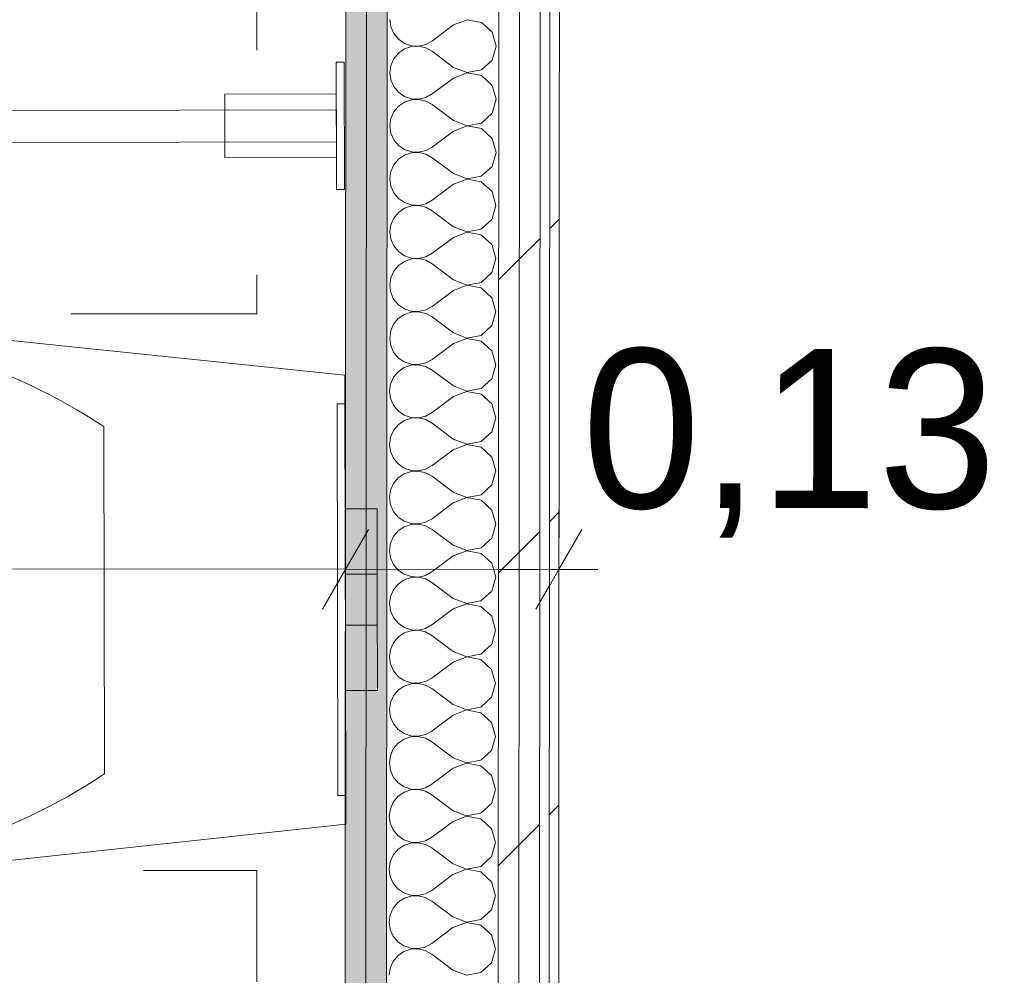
# Model space of a CAD drawing. Header units: millimetres. Extents: x -30280 to 19093, y -17460 to 4378.
# Tile 184 of 188: x -1892 to -1274, y -15265 to -14665. Entities that reach past the tile are written whole.
import ezdxf

# ---------------------------------------------------------------- set-up
doc = ezdxf.new("R2010")
doc.units = ezdxf.units.MM
doc.header["$MEASUREMENT"] = 0
doc.linetypes.add('Rayas_2', pattern=[282.222222, 141.111111, -141.111111])
doc.linetypes.add('Wipeout_Contour', pattern=[1000, 0, -1000])
for name, color, linetype in [('Nuevo_01 Sanitaris', 7, 'Continuous'), ('Nuevo_06_COT_Generals', 7, 'Continuous'), ('Nuevo_08_E_Envans secs', 7, 'Continuous')]:
    doc.layers.add(name, color=color, linetype=linetype)
for name, color, linetype, lineweight in [('Nuevo_01 Sanitaris_Pluma_Nº__1', 7, 'Continuous', 5), ('Nuevo_01_2D Trames_Pluma_Nº__1', 7, 'Continuous', 5), ('Nuevo_06_COT_Generals_Pluma_Nº__1', 7, 'Continuous', 5), ('Nuevo_08_E_Envans secs_Pluma_Nº__1', 7, 'Continuous', 5)]:
    doc.layers.add(name, color=color, linetype=linetype, lineweight=lineweight)
for name, color, linetype, lineweight, true_color in [('Nuevo_08_E_Envans secs_Pluma_Nº__102', 7, 'Continuous', 5, 0xcccccc), ('Nuevo_08_E_Envans secs_Pluma_Nº__171', 171, 'Continuous', 13, 0xaaaaff), ('Nuevo_08_E_Envans secs_Pluma_Nº__177', 7, 'Continuous', 15, 0xf7e046), ('Nuevo_08_E_Envans secs_Pluma_Nº__79', 7, 'Continuous', 5, 0xaaffd5)]:
    doc.layers.add(name, color=color, linetype=linetype, lineweight=lineweight, true_color=true_color)
doc.styles.add('Estilo_Generado_1', font='txt')
doc.dimstyles.new('Estilo_Generado__2', dxfattribs={"dimtxt": 100, "dimasz": 38, "dimexe": 0.18, "dimexo": 300, "dimgap": 0, "dimtad": 1, "dimlfac": 0.001, "dimzin": 0, "dimdsep": 46, "dimtxsty": 'Estilo_Generado_1', "dimblk": 'ARROWHEAD_2', "dimblk1": 'ARROWHEAD_2', "dimblk2": 'ARROWHEAD_2', "dimcen": 0.09, "dimclrd": 7, "dimclre": 7, "dimclrt": 7, "dimadec": 0, "dimazin": 0, "dimtfac": 1, "dimtdec": 4, "dimtmove": 0, "dimatfit": 3, "dimfxl": 0, "dimtolj": 1, "dimtzin": 0, "dimarcsym": 0})
pattern_1 = [(45, (0, 0), (-183.8478, 183.8478), [195, -65]), (45, (7e-14, 183.85), (-183.8478, 183.8478), [195, -65])]

# ---------------------------------------------------------------- blocks, each defined once
blk = doc.blocks.new('*X93')
at = {"layer": 'Nuevo_08_E_Envans secs_Pluma_Nº__102', "color": 254, "linetype": 'Continuous', "lineweight": 5, "true_color": 0xcccccc}
for p, q in [((-1659.96, -14665.44), (-1659.33, -14670)), ((-1611.46, -14665.55), (-1619.96, -14668.81)), ((-1602.51, -14667.25), (-1611.46, -14665.55)), ((-1595.79, -14673.4), (-1602.51, -14667.25)), ((-1659.33, -14670), (-1657.48, -14674.21)), ((-1657.48, -14674.21), (-1654.55, -14677.75)), ((-1619.96, -14668.81), (-1633.3, -14678.8)), ((-1593.31, -14682.16), (-1595.79, -14673.4)), ((-1654.55, -14677.75), (-1650.76, -14680.36)), ((-1650.76, -14680.36), (-1646.4, -14681.83)), ((-1637.33, -14681.02), (-1633.3, -14678.8)), ((-1654.55, -14686.48), (-1657.49, -14690.02)), ((-1650.76, -14683.88), (-1654.55, -14686.48)), ((-1646.4, -14682.41), (-1650.76, -14683.88)), ((-1646.4, -14681.83), (-1641.81, -14682.06)), ((-1641.81, -14682.19), (-1646.4, -14682.41)), ((-1641.81, -14682.06), (-1637.33, -14681.02)), ((-1637.33, -14683.24), (-1641.81, -14682.19)), ((-1633.31, -14685.46), (-1637.33, -14683.24)), ((-1619.98, -14695.47), (-1633.31, -14685.46)), ((-1595.8, -14690.92), (-1593.31, -14682.16)), ((-1657.49, -14690.02), (-1659.35, -14694.22)), ((-1602.53, -14697.06), (-1595.8, -14690.92)), ((-1659.35, -14694.22), (-1659.98, -14698.78)), ((-1659.98, -14698.78), (-1659.35, -14703.33)), ((-1611.48, -14698.88), (-1619.99, -14702.14)), ((-1619.98, -14695.47), (-1611.48, -14698.75)), ((-1611.48, -14698.75), (-1602.53, -14697.06)), ((-1602.53, -14700.58), (-1611.48, -14698.88)), ((-1659.35, -14703.33), (-1657.5, -14707.54)), ((-1619.99, -14702.14), (-1633.33, -14712.13)), ((-1595.81, -14706.73), (-1602.53, -14700.58)), ((-1657.5, -14707.54), (-1654.57, -14711.08)), ((-1654.57, -14711.08), (-1650.78, -14713.69)), ((-1593.33, -14715.49), (-1595.81, -14706.73)), ((-1650.78, -14717.21), (-1654.58, -14719.81)), ((-1650.78, -14713.69), (-1646.43, -14715.16)), ((-1646.43, -14715.74), (-1650.78, -14717.21)), ((-1646.43, -14715.16), (-1641.83, -14715.39)), ((-1641.83, -14715.52), (-1646.43, -14715.74)), ((-1641.83, -14715.39), (-1637.35, -14714.35)), ((-1637.36, -14716.57), (-1641.83, -14715.52)), ((-1633.33, -14718.8), (-1637.36, -14716.57)), ((-1637.35, -14714.35), (-1633.33, -14712.13)), ((-1595.83, -14724.25), (-1593.33, -14715.49)), ((-1657.51, -14723.35), (-1659.37, -14727.56)), ((-1654.58, -14719.81), (-1657.51, -14723.35)), ((-1620.01, -14728.81), (-1633.33, -14718.8)), ((-1659.37, -14727.56), (-1660.01, -14732.11)), ((-1620.01, -14728.81), (-1611.51, -14732.08)), ((-1602.55, -14730.39), (-1595.83, -14724.25)), ((-1660.01, -14732.11), (-1659.38, -14736.67)), ((-1620.01, -14735.47), (-1633.35, -14745.46)), ((-1611.51, -14732.21), (-1620.01, -14735.47)), ((-1611.51, -14732.08), (-1602.55, -14730.39)), ((-1602.56, -14733.91), (-1611.51, -14732.21)), ((-1595.84, -14740.06), (-1602.56, -14733.91)), ((-1659.38, -14736.67), (-1657.53, -14740.87)), ((-1657.53, -14740.87), (-1654.59, -14744.42)), ((-1593.35, -14748.83), (-1595.84, -14740.06)), ((-1654.59, -14744.42), (-1650.81, -14747.02)), ((-1650.81, -14747.02), (-1646.45, -14748.5)), ((-1646.45, -14748.5), (-1641.86, -14748.72)), ((-1641.86, -14748.72), (-1637.38, -14747.69)), ((-1637.38, -14747.69), (-1633.35, -14745.46)), ((-1654.6, -14753.14), (-1657.54, -14756.68)), ((-1650.81, -14750.54), (-1654.6, -14753.14)), ((-1646.45, -14749.08), (-1650.81, -14750.54)), ((-1641.86, -14748.86), (-1646.45, -14749.08)), ((-1637.38, -14749.9), (-1641.86, -14748.86)), ((-1633.36, -14752.13), (-1637.38, -14749.9)), ((-1620.03, -14762.14), (-1633.36, -14752.13)), ((-1595.85, -14757.59), (-1593.35, -14748.83)), ((-1659.4, -14760.89), (-1660.03, -14765.44)), ((-1657.54, -14756.68), (-1659.4, -14760.89)), ((-1602.58, -14763.73), (-1595.85, -14757.59)), ((-1660.03, -14765.44), (-1659.4, -14770)), ((-1611.53, -14765.55), (-1620.04, -14768.81)), ((-1620.03, -14762.14), (-1611.53, -14765.41)), ((-1611.53, -14765.41), (-1602.58, -14763.73)), ((-1602.58, -14767.25), (-1611.53, -14765.55)), ((-1595.86, -14773.4), (-1602.58, -14767.25)), ((-1659.4, -14770), (-1657.55, -14774.21)), ((-1620.04, -14768.81), (-1633.38, -14778.8)), ((-1593.38, -14782.16), (-1595.86, -14773.4)), ((-1657.55, -14774.21), (-1654.62, -14777.75)), ((-1654.62, -14777.75), (-1650.83, -14780.36)), ((-1637.4, -14781.02), (-1633.38, -14778.8)), ((-1650.83, -14783.88), (-1654.63, -14786.48)), ((-1650.83, -14780.36), (-1646.48, -14781.83)), ((-1646.48, -14782.41), (-1650.83, -14783.88)), ((-1646.48, -14781.83), (-1641.88, -14782.06)), ((-1641.88, -14782.19), (-1646.48, -14782.41)), ((-1641.88, -14782.06), (-1637.4, -14781.02)), ((-1637.4, -14783.24), (-1641.88, -14782.19)), ((-1633.38, -14785.46), (-1637.4, -14783.24)), ((-1620.06, -14795.47), (-1633.38, -14785.46)), ((-1595.88, -14790.92), (-1593.38, -14782.16)), ((-1657.56, -14790.02), (-1659.42, -14794.22)), ((-1654.63, -14786.48), (-1657.56, -14790.02)), ((-1602.6, -14797.06), (-1595.88, -14790.92)), ((-1659.42, -14794.22), (-1660.06, -14798.78)), ((-1620.06, -14795.47), (-1611.56, -14798.75)), ((-1611.56, -14798.75), (-1602.6, -14797.06)), ((-1660.06, -14798.78), (-1659.43, -14803.33)), ((-1659.43, -14803.33), (-1657.58, -14807.54)), ((-1620.06, -14802.14), (-1633.4, -14812.13)), ((-1611.56, -14798.88), (-1620.06, -14802.14)), ((-1602.61, -14800.58), (-1611.56, -14798.88)), ((-1595.89, -14806.73), (-1602.61, -14800.58)), ((-1657.58, -14807.54), (-1654.64, -14811.08)), ((-1593.4, -14815.49), (-1595.89, -14806.73)), ((-1654.64, -14811.08), (-1650.86, -14813.69)), ((-1650.86, -14813.69), (-1646.5, -14815.16)), ((-1646.5, -14815.74), (-1650.86, -14817.21)), ((-1646.5, -14815.16), (-1641.91, -14815.39)), ((-1641.91, -14815.52), (-1646.5, -14815.74)), ((-1641.91, -14815.39), (-1637.43, -14814.35)), ((-1637.43, -14816.57), (-1641.91, -14815.52)), ((-1637.43, -14814.35), (-1633.4, -14812.13)), ((-1633.41, -14818.8), (-1637.43, -14816.57)), ((-1595.9, -14824.25), (-1593.4, -14815.49)), ((-1654.65, -14819.81), (-1657.59, -14823.35)), ((-1650.86, -14817.21), (-1654.65, -14819.81)), ((-1620.08, -14828.81), (-1633.41, -14818.8)), ((-1659.45, -14827.56), (-1660.08, -14832.11)), ((-1657.59, -14823.35), (-1659.45, -14827.56)), ((-1620.08, -14828.81), (-1611.58, -14832.08)), ((-1602.63, -14830.39), (-1595.9, -14824.25)), ((-1660.08, -14832.11), (-1659.45, -14836.67)), ((-1611.58, -14832.21), (-1620.09, -14835.47)), ((-1611.58, -14832.08), (-1602.63, -14830.39)), ((-1602.63, -14833.91), (-1611.58, -14832.21)), ((-1595.91, -14840.06), (-1602.63, -14833.91)), ((-1659.45, -14836.67), (-1657.6, -14840.87)), ((-1657.6, -14840.87), (-1654.67, -14844.42)), ((-1620.09, -14835.47), (-1633.43, -14845.46)), ((-1593.43, -14848.83), (-1595.91, -14840.06)), ((-1654.67, -14844.42), (-1650.88, -14847.02)), ((-1650.88, -14847.02), (-1646.52, -14848.5)), ((-1641.93, -14848.72), (-1637.45, -14847.69)), ((-1637.45, -14847.69), (-1633.43, -14845.46)), ((-1654.68, -14853.14), (-1657.61, -14856.68)), ((-1650.88, -14850.54), (-1654.68, -14853.14)), ((-1646.53, -14849.08), (-1650.88, -14850.54)), ((-1641.93, -14848.86), (-1646.53, -14849.08)), ((-1646.52, -14848.5), (-1641.93, -14848.72)), ((-1637.45, -14849.9), (-1641.93, -14848.86)), ((-1633.43, -14852.13), (-1637.45, -14849.9)), ((-1620.11, -14862.14), (-1633.43, -14852.13)), ((-1595.92, -14857.59), (-1593.43, -14848.83)), ((-1657.61, -14856.68), (-1659.47, -14860.89)), ((-1602.65, -14863.73), (-1595.92, -14857.59)), ((-1659.47, -14860.89), (-1660.11, -14865.44)), ((-1660.11, -14865.44), (-1659.48, -14870)), ((-1620.11, -14862.14), (-1611.6, -14865.41)), ((-1611.6, -14865.55), (-1620.11, -14868.81)), ((-1611.6, -14865.41), (-1602.65, -14863.73)), ((-1602.66, -14867.25), (-1611.6, -14865.55)), ((-1659.48, -14870), (-1657.62, -14874.21)), ((-1620.11, -14868.81), (-1633.45, -14878.8)), ((-1595.94, -14873.4), (-1602.66, -14867.25)), ((-1657.62, -14874.21), (-1654.69, -14877.75)), ((-1654.69, -14877.75), (-1650.91, -14880.36)), ((-1593.45, -14882.16), (-1595.94, -14873.4)), ((-1650.91, -14883.88), (-1654.7, -14886.48)), ((-1650.91, -14880.36), (-1646.55, -14881.83)), ((-1646.55, -14882.41), (-1650.91, -14883.88)), ((-1646.55, -14881.83), (-1641.96, -14882.06)), ((-1641.96, -14882.19), (-1646.55, -14882.41)), ((-1641.96, -14882.06), (-1637.48, -14881.02)), ((-1637.48, -14883.24), (-1641.96, -14882.19)), ((-1637.48, -14881.02), (-1633.45, -14878.8)), ((-1633.46, -14885.46), (-1637.48, -14883.24)), ((-1595.95, -14890.92), (-1593.45, -14882.16)), ((-1657.64, -14890.02), (-1659.49, -14894.22)), ((-1654.7, -14886.48), (-1657.64, -14890.02)), ((-1620.13, -14895.47), (-1633.46, -14885.46)), ((-1602.68, -14897.06), (-1595.95, -14890.92)), ((-1659.49, -14894.22), (-1660.13, -14898.78)), ((-1620.13, -14895.47), (-1611.63, -14898.75)), ((-1611.63, -14898.75), (-1602.68, -14897.06)), ((-1660.13, -14898.78), (-1659.5, -14903.33)), ((-1659.5, -14903.33), (-1657.65, -14907.54)), ((-1620.13, -14902.14), (-1633.48, -14912.13)), ((-1611.63, -14898.88), (-1620.13, -14902.14)), ((-1602.68, -14900.58), (-1611.63, -14898.88)), ((-1595.96, -14906.73), (-1602.68, -14900.58)), ((-1657.65, -14907.54), (-1654.72, -14911.08)), ((-1593.48, -14915.49), (-1595.96, -14906.73)), ((-1654.72, -14911.08), (-1650.93, -14913.69)), ((-1650.93, -14913.69), (-1646.57, -14915.16)), ((-1646.57, -14915.16), (-1641.98, -14915.39)), ((-1641.98, -14915.52), (-1646.57, -14915.74)), ((-1641.98, -14915.39), (-1637.5, -14914.35)), ((-1637.5, -14916.57), (-1641.98, -14915.52)), ((-1637.5, -14914.35), (-1633.48, -14912.13)), ((-1595.97, -14924.25), (-1593.48, -14915.49)), ((-1654.72, -14919.81), (-1657.66, -14923.35)), ((-1650.93, -14917.21), (-1654.72, -14919.81)), ((-1646.57, -14915.74), (-1650.93, -14917.21)), ((-1633.48, -14918.8), (-1637.5, -14916.57)), ((-1620.15, -14928.81), (-1633.48, -14918.8)), ((-1659.52, -14927.56), (-1660.16, -14932.11)), ((-1657.66, -14923.35), (-1659.52, -14927.56)), ((-1602.7, -14930.39), (-1595.97, -14924.25)), ((-1660.16, -14932.11), (-1659.53, -14936.67)), ((-1611.65, -14932.21), (-1620.16, -14935.47)), ((-1620.15, -14928.81), (-1611.65, -14932.08)), ((-1611.65, -14932.08), (-1602.7, -14930.39)), ((-1602.7, -14933.91), (-1611.65, -14932.21)), ((-1595.99, -14940.06), (-1602.7, -14933.91)), ((-1659.53, -14936.67), (-1657.67, -14940.87)), ((-1620.16, -14935.47), (-1633.5, -14945.46)), ((-1593.5, -14948.83), (-1595.99, -14940.06)), ((-1657.67, -14940.87), (-1654.74, -14944.42)), ((-1654.74, -14944.42), (-1650.95, -14947.02)), ((-1637.53, -14947.69), (-1633.5, -14945.46)), ((-1650.96, -14950.54), (-1654.75, -14953.14)), ((-1646.6, -14949.08), (-1650.96, -14950.54)), ((-1650.95, -14947.02), (-1646.6, -14948.5)), ((-1646.6, -14948.5), (-1642.01, -14948.72)), ((-1642.01, -14948.86), (-1646.6, -14949.08)), ((-1642.01, -14948.72), (-1637.53, -14947.69)), ((-1637.53, -14949.9), (-1642.01, -14948.86)), ((-1633.51, -14952.13), (-1637.53, -14949.9)), ((-1620.18, -14962.14), (-1633.51, -14952.13)), ((-1596, -14957.59), (-1593.5, -14948.83)), ((-1657.69, -14956.68), (-1659.54, -14960.89)), ((-1654.75, -14953.14), (-1657.69, -14956.68)), ((-1602.73, -14963.73), (-1596, -14957.59)), ((-1659.54, -14960.89), (-1660.18, -14965.44)), ((-1620.18, -14962.14), (-1611.68, -14965.41)), ((-1611.68, -14965.41), (-1602.73, -14963.73)), ((-1660.18, -14965.44), (-1659.55, -14970)), ((-1659.55, -14970), (-1657.7, -14974.21)), ((-1620.18, -14968.81), (-1633.52, -14978.8)), ((-1611.68, -14965.55), (-1620.18, -14968.81)), ((-1602.73, -14967.25), (-1611.68, -14965.55)), ((-1596.01, -14973.4), (-1602.73, -14967.25)), ((-1657.7, -14974.21), (-1654.77, -14977.75)), ((-1593.53, -14982.16), (-1596.01, -14973.4)), ((-1654.77, -14977.75), (-1650.98, -14980.36)), ((-1650.98, -14980.36), (-1646.62, -14981.83)), ((-1646.62, -14982.41), (-1650.98, -14983.88)), ((-1646.62, -14981.83), (-1642.03, -14982.06)), ((-1642.03, -14982.19), (-1646.62, -14982.41)), ((-1642.03, -14982.06), (-1637.55, -14981.02)), ((-1637.55, -14983.24), (-1642.03, -14982.19)), ((-1637.55, -14981.02), (-1633.52, -14978.8)), ((-1633.53, -14985.46), (-1637.55, -14983.24)), ((-1596.02, -14990.92), (-1593.53, -14982.16)), ((-1654.77, -14986.48), (-1657.71, -14990.02)), ((-1650.98, -14983.88), (-1654.77, -14986.48)), ((-1620.2, -14995.47), (-1633.53, -14985.46)), ((-1659.57, -14994.22), (-1660.21, -14998.78)), ((-1657.71, -14990.02), (-1659.57, -14994.22)), ((-1620.2, -14995.47), (-1611.7, -14998.75)), ((-1602.75, -14997.06), (-1596.02, -14990.92)), ((-1660.21, -14998.78), (-1659.58, -15003.33)), ((-1620.21, -15002.14), (-1633.55, -15012.13)), ((-1611.7, -14998.88), (-1620.21, -15002.14)), ((-1611.7, -14998.75), (-1602.75, -14997.06)), ((-1602.75, -15000.58), (-1611.7, -14998.88)), ((-1596.03, -15006.73), (-1602.75, -15000.58)), ((-1659.58, -15003.33), (-1657.72, -15007.54)), ((-1657.72, -15007.54), (-1654.79, -15011.08)), ((-1593.55, -15015.49), (-1596.03, -15006.73)), ((-1654.79, -15011.08), (-1651, -15013.69)), ((-1651, -15013.69), (-1646.65, -15015.16)), ((-1642.06, -15015.39), (-1637.58, -15014.35)), ((-1637.58, -15014.35), (-1633.55, -15012.13)), ((-1654.8, -15019.81), (-1657.74, -15023.35)), ((-1651.01, -15017.21), (-1654.8, -15019.81)), ((-1646.65, -15015.74), (-1651.01, -15017.21)), ((-1646.65, -15015.16), (-1642.06, -15015.39)), ((-1642.06, -15015.52), (-1646.65, -15015.74)), ((-1637.58, -15016.57), (-1642.06, -15015.52)), ((-1633.55, -15018.8), (-1637.58, -15016.57)), ((-1620.23, -15028.81), (-1633.55, -15018.8)), ((-1596.05, -15024.25), (-1593.55, -15015.49)), ((-1657.74, -15023.35), (-1659.59, -15027.56)), ((-1602.78, -15030.39), (-1596.05, -15024.25)), ((-1659.59, -15027.56), (-1660.23, -15032.11)), ((-1660.23, -15032.11), (-1659.6, -15036.67)), ((-1620.23, -15028.81), (-1611.73, -15032.08)), ((-1611.73, -15032.21), (-1620.23, -15035.47)), ((-1611.73, -15032.08), (-1602.78, -15030.39)), ((-1602.78, -15033.91), (-1611.73, -15032.21)), ((-1659.6, -15036.67), (-1657.75, -15040.87)), ((-1620.23, -15035.47), (-1633.57, -15045.46)), ((-1596.06, -15040.06), (-1602.78, -15033.91)), ((-1657.75, -15040.87), (-1654.82, -15044.42)), ((-1654.82, -15044.42), (-1651.03, -15047.02)), ((-1637.6, -15047.69), (-1633.57, -15045.46)), ((-1593.58, -15048.83), (-1596.06, -15040.06)), ((-1651.03, -15050.54), (-1654.82, -15053.14)), ((-1651.03, -15047.02), (-1646.67, -15048.5)), ((-1646.67, -15049.08), (-1651.03, -15050.54)), ((-1646.67, -15048.5), (-1642.08, -15048.72)), ((-1642.08, -15048.86), (-1646.67, -15049.08)), ((-1642.08, -15048.72), (-1637.6, -15047.69)), ((-1637.6, -15049.9), (-1642.08, -15048.86)), ((-1633.58, -15052.13), (-1637.6, -15049.9)), ((-1596.07, -15057.59), (-1593.58, -15048.83)), ((-1657.76, -15056.68), (-1659.62, -15060.89)), ((-1654.82, -15053.14), (-1657.76, -15056.68)), ((-1620.25, -15062.14), (-1633.58, -15052.13)), ((-1602.8, -15063.73), (-1596.07, -15057.59)), ((-1659.62, -15060.89), (-1660.26, -15065.44)), ((-1620.25, -15062.14), (-1611.75, -15065.41)), ((-1611.75, -15065.41), (-1602.8, -15063.73)), ((-1660.26, -15065.44), (-1659.62, -15070)), ((-1659.62, -15070), (-1657.77, -15074.21)), ((-1620.26, -15068.81), (-1633.6, -15078.8)), ((-1611.75, -15065.55), (-1620.26, -15068.81)), ((-1602.8, -15067.25), (-1611.75, -15065.55)), ((-1596.08, -15073.4), (-1602.8, -15067.25)), ((-1657.77, -15074.21), (-1654.84, -15077.75)), ((-1593.6, -15082.16), (-1596.08, -15073.4)), ((-1654.84, -15077.75), (-1651.05, -15080.36)), ((-1646.7, -15082.41), (-1651.06, -15083.88)), ((-1651.05, -15080.36), (-1646.7, -15081.83)), ((-1646.7, -15081.83), (-1642.1, -15082.06)), ((-1642.1, -15082.19), (-1646.7, -15082.41)), ((-1642.1, -15082.06), (-1637.62, -15081.02)), ((-1637.63, -15083.24), (-1642.1, -15082.19)), ((-1637.62, -15081.02), (-1633.6, -15078.8)), ((-1596.1, -15090.92), (-1593.6, -15082.16)), ((-1654.85, -15086.48), (-1657.78, -15090.02)), ((-1651.06, -15083.88), (-1654.85, -15086.48)), ((-1633.6, -15085.46), (-1637.63, -15083.24)), ((-1620.28, -15095.47), (-1633.6, -15085.46)), ((-1659.64, -15094.22), (-1660.28, -15098.78)), ((-1657.78, -15090.02), (-1659.64, -15094.22)), ((-1602.83, -15097.06), (-1596.1, -15090.92)), ((-1660.28, -15098.78), (-1659.65, -15103.33)), ((-1620.28, -15095.47), (-1611.78, -15098.75)), ((-1611.78, -15098.88), (-1620.28, -15102.14)), ((-1611.78, -15098.75), (-1602.83, -15097.06)), ((-1602.83, -15100.58), (-1611.78, -15098.88)), ((-1596.11, -15106.73), (-1602.83, -15100.58)), ((-1659.65, -15103.33), (-1657.8, -15107.54)), ((-1620.28, -15102.14), (-1633.62, -15112.13)), ((-1593.63, -15115.49), (-1596.11, -15106.73)), ((-1657.8, -15107.54), (-1654.87, -15111.08)), ((-1654.87, -15111.08), (-1651.08, -15113.69)), ((-1637.65, -15114.35), (-1633.62, -15112.13)), ((-1651.08, -15117.21), (-1654.87, -15119.81)), ((-1651.08, -15113.69), (-1646.72, -15115.16)), ((-1646.72, -15115.74), (-1651.08, -15117.21)), ((-1646.72, -15115.16), (-1642.13, -15115.39)), ((-1642.13, -15115.52), (-1646.72, -15115.74)), ((-1642.13, -15115.39), (-1637.65, -15114.35)), ((-1637.65, -15116.57), (-1642.13, -15115.52)), ((-1633.63, -15118.8), (-1637.65, -15116.57)), ((-1620.3, -15128.81), (-1633.63, -15118.8)), ((-1596.12, -15124.25), (-1593.63, -15115.49)), ((-1657.81, -15123.35), (-1659.67, -15127.56)), ((-1654.87, -15119.81), (-1657.81, -15123.35)), ((-1602.85, -15130.39), (-1596.12, -15124.25)), ((-1659.67, -15127.56), (-1660.3, -15132.11)), ((-1620.3, -15128.81), (-1611.8, -15132.08)), ((-1611.8, -15132.08), (-1602.85, -15130.39)), ((-1660.3, -15132.11), (-1659.67, -15136.67)), ((-1659.67, -15136.67), (-1657.82, -15140.87)), ((-1620.31, -15135.47), (-1633.65, -15145.46)), ((-1611.8, -15132.21), (-1620.31, -15135.47)), ((-1602.85, -15133.91), (-1611.8, -15132.21)), ((-1596.13, -15140.06), (-1602.85, -15133.91)), ((-1657.82, -15140.87), (-1654.89, -15144.42)), ((-1593.65, -15148.83), (-1596.13, -15140.06)), ((-1651.11, -15150.54), (-1654.9, -15153.14)), ((-1654.89, -15144.42), (-1651.1, -15147.02)), ((-1646.75, -15149.08), (-1651.11, -15150.54)), ((-1651.1, -15147.02), (-1646.75, -15148.5)), ((-1646.75, -15148.5), (-1642.15, -15148.72)), ((-1642.15, -15148.86), (-1646.75, -15149.08)), ((-1642.15, -15148.72), (-1637.67, -15147.69)), ((-1637.68, -15149.9), (-1642.15, -15148.86)), ((-1633.65, -15152.13), (-1637.68, -15149.9)), ((-1637.67, -15147.69), (-1633.65, -15145.46)), ((-1596.15, -15157.59), (-1593.65, -15148.83)), ((-1657.83, -15156.68), (-1659.69, -15160.89)), ((-1654.9, -15153.14), (-1657.83, -15156.68)), ((-1620.33, -15162.14), (-1633.65, -15152.13)), ((-1659.69, -15160.89), (-1660.33, -15165.44)), ((-1620.33, -15162.14), (-1611.83, -15165.41)), ((-1602.87, -15163.73), (-1596.15, -15157.59)), ((-1660.33, -15165.44), (-1659.7, -15170)), ((-1620.33, -15168.81), (-1633.67, -15178.8)), ((-1611.83, -15165.55), (-1620.33, -15168.81)), ((-1611.83, -15165.41), (-1602.87, -15163.73)), ((-1602.88, -15167.25), (-1611.83, -15165.55)), ((-1596.16, -15173.4), (-1602.88, -15167.25)), ((-1659.7, -15170), (-1657.85, -15174.21)), ((-1657.85, -15174.21), (-1654.92, -15177.75)), ((-1593.68, -15182.16), (-1596.16, -15173.4)), ((-1654.92, -15177.75), (-1651.13, -15180.36)), ((-1651.13, -15180.36), (-1646.77, -15181.83)), ((-1642.18, -15182.06), (-1637.7, -15181.02)), ((-1637.7, -15181.02), (-1633.67, -15178.8)), ((-1654.92, -15186.48), (-1657.86, -15190.02)), ((-1651.13, -15183.88), (-1654.92, -15186.48)), ((-1646.77, -15182.41), (-1651.13, -15183.88)), ((-1646.77, -15181.83), (-1642.18, -15182.06)), ((-1642.18, -15182.19), (-1646.77, -15182.41)), ((-1637.7, -15183.24), (-1642.18, -15182.19)), ((-1633.68, -15185.46), (-1637.7, -15183.24)), ((-1620.35, -15195.47), (-1633.68, -15185.46)), ((-1596.17, -15190.92), (-1593.68, -15182.16)), ((-1657.86, -15190.02), (-1659.72, -15194.22)), ((-1602.9, -15197.06), (-1596.17, -15190.92)), ((-1659.72, -15194.22), (-1660.35, -15198.78)), ((-1660.35, -15198.78), (-1659.72, -15203.33)), ((-1611.85, -15198.88), (-1620.36, -15202.14)), ((-1620.35, -15195.47), (-1611.85, -15198.75)), ((-1611.85, -15198.75), (-1602.9, -15197.06)), ((-1602.9, -15200.58), (-1611.85, -15198.88)), ((-1659.72, -15203.33), (-1657.87, -15207.54)), ((-1620.36, -15202.14), (-1633.7, -15212.13)), ((-1596.18, -15206.73), (-1602.9, -15200.58)), ((-1657.87, -15207.54), (-1654.94, -15211.08)), ((-1654.94, -15211.08), (-1651.15, -15213.69)), ((-1637.72, -15214.35), (-1633.7, -15212.13)), ((-1593.7, -15215.49), (-1596.18, -15206.73)), ((-1651.15, -15217.21), (-1654.95, -15219.81)), ((-1651.15, -15213.69), (-1646.8, -15215.16)), ((-1646.8, -15215.74), (-1651.15, -15217.21)), ((-1646.8, -15215.16), (-1642.2, -15215.39)), ((-1642.2, -15215.52), (-1646.8, -15215.74)), ((-1642.2, -15215.39), (-1637.72, -15214.35)), ((-1637.72, -15216.57), (-1642.2, -15215.52)), ((-1633.7, -15218.8), (-1637.72, -15216.57)), ((-1596.2, -15224.25), (-1593.7, -15215.49)), ((-1657.88, -15223.35), (-1659.74, -15227.56)), ((-1654.95, -15219.81), (-1657.88, -15223.35)), ((-1620.38, -15228.81), (-1633.7, -15218.8)), ((-1602.92, -15230.39), (-1596.2, -15224.25)), ((-1659.74, -15227.56), (-1660.38, -15232.11)), ((-1620.38, -15228.81), (-1611.88, -15232.08)), ((-1611.88, -15232.08), (-1602.92, -15230.39)), ((-1660.38, -15232.11), (-1659.75, -15236.67)), ((-1659.75, -15236.67), (-1657.9, -15240.87)), ((-1620.38, -15235.47), (-1633.72, -15245.46)), ((-1611.88, -15232.21), (-1620.38, -15235.47)), ((-1602.93, -15233.91), (-1611.88, -15232.21)), ((-1596.21, -15240.06), (-1602.93, -15233.91)), ((-1657.9, -15240.87), (-1654.96, -15244.42)), ((-1593.72, -15248.83), (-1596.21, -15240.06)), ((-1654.96, -15244.42), (-1651.18, -15247.02)), ((-1651.18, -15247.02), (-1646.82, -15248.5)), ((-1646.82, -15249.08), (-1651.18, -15250.54)), ((-1646.82, -15248.5), (-1642.23, -15248.72)), ((-1642.23, -15248.86), (-1646.82, -15249.08)), ((-1642.23, -15248.72), (-1637.75, -15247.69)), ((-1637.75, -15249.9), (-1642.23, -15248.86)), ((-1637.75, -15247.69), (-1633.72, -15245.46)), ((-1596.22, -15257.59), (-1593.72, -15248.83)), ((-1654.97, -15253.14), (-1657.91, -15256.68)), ((-1651.18, -15250.54), (-1654.97, -15253.14)), ((-1633.73, -15252.13), (-1637.75, -15249.9)), ((-1620.4, -15262.14), (-1633.73, -15252.13)), ((-1659.77, -15260.89), (-1660.4, -15265.44)), ((-1657.91, -15256.68), (-1659.77, -15260.89)), ((-1602.95, -15263.73), (-1596.22, -15257.59)), ((-1620.4, -15262.14), (-1611.9, -15265.41)), ((-1611.9, -15265.41), (-1602.95, -15263.73))]:
    blk.add_line(p, q, dxfattribs=at)
blk = doc.blocks.new('Muro_61_1', base_point=(-1689.41, -17083.98))
at = {"layer": 'Nuevo_08_E_Envans secs_Pluma_Nº__79', "linetype": 'Continuous', "lineweight": 5, "true_color": 0xaaffd5}
for points in [[(-1673.98, -13795.56), (-1675.62, -16014.5), (-1662.62, -16014.51), (-1660.98, -13795.56)], [(-1686.99, -13808.56), (-1688.62, -16014.49), (-1675.62, -16014.5), (-1673.99, -13808.56)]]:
    blk.add_hatch(color=121, dxfattribs=at).paths.add_polyline_path(points)
at = {"layer": 'Nuevo_08_E_Envans secs_Pluma_Nº__1', "color": 7, "linetype": 'Continuous', "lineweight": 5}
for p, q in [((-1662.62, -16014.51), (-1660.98, -13795.56)), ((-1675.62, -16014.5), (-1673.99, -13808.56))]:
    blk.add_line(p, q, dxfattribs=at)
at = {"layer": 'Nuevo_08_E_Envans secs_Pluma_Nº__1', "color": 7, "linetype": 'Continuous', "lineweight": 5, "flags": 128}
blk.add_lwpolyline([(-1686.99, -13808.56), (-1688.62, -16014.49)], dxfattribs=at)
at = {"color": 254, "linetype": 'Wipeout_Contour', "lineweight": 0, "ltscale": 59717.815588}
blk.add_wipeout([(-1558.9, -13680.56), (-1560.62, -16014.59), (-1554.62, -16014.59), (-1552.9, -13680.56)], dxfattribs=at).dxf.layer = 'Nuevo_08_E_Envans secs'
at = {"color": 254, "linetype": 'Wipeout_Contour', "lineweight": 0, "ltscale": 59762.08674}
blk.add_wipeout([(-1577.91, -13699.56), (-1579.62, -16014.57), (-1566.62, -16014.58), (-1564.91, -13699.56)], dxfattribs=at).dxf.layer = 'Nuevo_08_E_Envans secs'
at = {"layer": 'Nuevo_08_E_Envans secs_Pluma_Nº__171', "linetype": 'Continuous', "lineweight": 13, "true_color": 0xaaaaff}
h = blk.add_hatch(dxfattribs=at)
h.set_pattern_fill('Panellat_HPL_0001', color=161, style=0, pattern_type=2)
h.set_pattern_definition(pattern_1)
h.paths.add_polyline_path([(-1558.9, -13680.56), (-1560.62, -16014.59), (-1554.62, -16014.59), (-1552.9, -13680.56)])
at = {"layer": 'Nuevo_08_E_Envans secs_Pluma_Nº__177', "linetype": 'Continuous', "lineweight": 15, "true_color": 0xf7e046}
h = blk.add_hatch(dxfattribs=at)
h.set_pattern_fill('Panellat_HPL_0001', color=53, style=0, pattern_type=2)
h.set_pattern_definition(pattern_1)
h.paths.add_polyline_path([(-1577.91, -13699.56), (-1579.62, -16014.57), (-1566.62, -16014.58), (-1564.91, -13699.56)])
at = {"layer": 'Nuevo_08_E_Envans secs_Pluma_Nº__1', "color": 7, "linetype": 'Continuous', "lineweight": 5}
for p, q in [((-1560.62, -16014.59), (-1558.9, -13686.56)), ((-1566.62, -16014.58), (-1564.91, -13699.56))]:
    blk.add_line(p, q, dxfattribs=at)
at = {"layer": 'Nuevo_08_E_Envans secs_Pluma_Nº__1', "color": 7, "linetype": 'Continuous', "lineweight": 5, "flags": 128}
blk.add_lwpolyline([(-1554.62, -16014.59), (-1552.89, -13674.56)], dxfattribs=at)
at = {"color": 254, "linetype": 'Wipeout_Contour', "lineweight": 0, "ltscale": 59793.425017}
blk.add_wipeout([(-1590.92, -13712.56), (-1592.62, -16014.56), (-1579.62, -16014.57), (-1577.92, -13712.56)], dxfattribs=at).dxf.layer = 'Nuevo_08_E_Envans secs'
at = {"layer": 'Nuevo_08_E_Envans secs_Pluma_Nº__177', "linetype": 'Continuous', "lineweight": 15, "true_color": 0xf7e046}
h = blk.add_hatch(dxfattribs=at)
h.set_pattern_fill('Panellat_HPL_0001', color=53, style=0, pattern_type=2)
h.set_pattern_definition(pattern_1)
h.paths.add_polyline_path([(-1590.92, -13712.56), (-1592.62, -16014.56), (-1579.62, -16014.57), (-1577.92, -13712.56)])
at = {"layer": 'Nuevo_08_E_Envans secs_Pluma_Nº__1', "color": 7, "linetype": 'Continuous', "lineweight": 5}
for p, q in [((-1579.62, -16014.57), (-1577.92, -13712.56)), ((-1592.62, -16014.56), (-1590.97, -13782.56))]:
    blk.add_line(p, q, dxfattribs=at)
at = {"layer": 'Nuevo_08_E_Envans secs', "color": 7, "lineweight": 20}
blk.add_blockref('*X93', (0, 0), dxfattribs=at)
blk = doc.blocks.new('WC Discapacitados 27')
at = {"layer": 'Nuevo_01 Sanitaris_Pluma_Nº__1', "color": 7, "linetype": 'Continuous', "lineweight": 5}
for p, q in [((-57, 20), (-40.31, 20)), ((-57, 0), (-57, 20)), ((-40.31, 20), (-16, 20)), ((-16, 20), (-11.31, 20)), ((-16, 0), (-16, 20)), ((-11.31, 20), (0, 20)), ((0, 20), (11.31, 20)), ((11.31, 20), (16, 20)), ((16, 0), (16, 20)), ((16, 20), (40.31, 20)), ((40.31, 20), (57, 20)), ((57, 0), (57, 20)), ((0, 0), (11.31, 0)), ((11.31, 0), (16, 0)), ((16, 0), (40.31, 0)), ((40.31, 0), (57, 0)), ((-57, 0), (-40.31, 0)), ((-40.31, 0), (-16, 0)), ((-16, 0), (-11.31, 0)), ((-11.31, 0), (0, 0)), ((0, -151.41), (-108.94, -151.41)), ((108.94, -151.41), (0, -151.41))]:
    blk.add_line(p, q, dxfattribs=at)
at = {"layer": 'Nuevo_01 Sanitaris_Pluma_Nº__1', "color": 7, "linetype": 'Continuous', "lineweight": 5, "flags": 128}
for points in [[(-337.5, -5), (-257.5, -5), (-257.5, 0), (-337.5, 0)], [(-169.42, -396.75), (-157.02, -440.28), (-138, -481.35), (-112.4, -513.89), (-79.36, -538.85), (-41.05, -554.56), (0, -560), (41.05, -554.56), (79.36, -538.85), (112.4, -513.89), (138, -481.35), (157.02, -440.28), (169.42, -396.75), (174.91, -351.82), (173.35, -306.59), (140.97, 0), (-140.97, 0), (-173.35, -306.59), (-174.91, -351.82)], [(123, 0), (-123, 0), (-123, -5), (123, -5)], [(-317.5, -5), (-317.5, -75), (-277.5, -75), (-277.5, -5)]]:
    blk.add_lwpolyline(points, close=True, dxfattribs=at)
blk.add_lwpolyline([(-307.5, -5), (-287.5, -5), (-287.5, -890, -1), (-307.5, -890)], format="xyb", close=True, dxfattribs=at)
at = {"layer": 'Nuevo_01 Sanitaris_Pluma_Nº__1', "color": 7, "linetype": 'Continuous', "lineweight": 5}
for centre, start_param, end_param in [((258.1, -339.44), 2.612188, 3.165208), ((-258.1, -339.44), 6.259567, 6.812588)]:
    blk.add_ellipse(centre, major_axis=(425.25, 0), ratio=0.875546, start_param=start_param, end_param=end_param, dxfattribs=at)
blk = doc.blocks.new('*D783')
at = {"layer": 'Nuevo_06_COT_Generals_Pluma_Nº__1', "color": 7, "linetype": 'Continuous', "lineweight": 5}
for p, q in [((-1553.85, -14973.11), (-1553.91, -15048.11)), ((-1702.33, -15035.51), (-1673.43, -14985.53)), ((-1568.33, -15035.6), (-1539.43, -14985.63)), ((-1553.88, -15010.61), (-1687.88, -15010.52)), ((-1529.43, -15010.63), (-1553.88, -15010.61))]:
    blk.add_line(p, q, dxfattribs=at)
at = {"layer": 'Nuevo_06_COT_Generals_Pluma_Nº__1', "color": 7, "lineweight": 5, "insert": (-1539.42, -14990.63), "char_height": 100, "attachment_point": 7, "rotation": 359.95766, "style": 'Estilo_Generado_1'}
blk.add_mtext('\\A1;{\\pql;\\fGotham Book|b0|i0|c0|p0;\\W1.000000;0,13}', dxfattribs=at)
blk = doc.blocks.new('ARROWHEAD_2')
at = {"color": 0, "linetype": 'Continuous', "lineweight": 0}
for p, q in [((-0.378, -0.655), (0.378, 0.655)), ((0, 0), (-1, 0))]:
    blk.add_line(p, q, dxfattribs=at)
blk = doc.blocks.new('*D784')
at = {"layer": 'Nuevo_06_COT_Generals_Pluma_Nº__1', "color": 7, "linetype": 'Continuous', "lineweight": 5}
for p, q in [((-3814.95, -14971.44), (-3815, -15046.44)), ((-1687.85, -14973.02), (-1687.91, -15048.02)), ((-3829.43, -15033.93), (-3800.52, -14983.95)), ((-1702.33, -15035.51), (-1673.43, -14985.53)), ((-3814.97, -15008.94), (-3948.97, -15008.84)), ((-1687.88, -15010.52), (-3814.97, -15008.94)), ((-1553.88, -15010.61), (-1687.88, -15010.52))]:
    blk.add_line(p, q, dxfattribs=at)
at = {"layer": 'Nuevo_06_COT_Generals_Pluma_Nº__1', "color": 7, "lineweight": 5, "char_height": 100, "attachment_point": 7, "rotation": 359.95766, "style": 'Estilo_Generado_1'}
for s, insert in [('\\A1;{\\pql;\\fGotham Book|b0|i0|c0|p0;\\W1.000000;0,13}', (-3800.51, -14988.95)), ('\\A1;{\\pql;\\fGotham Book|b0|i0|c0|p0;\\W1.000000;2,13}', (-2888.8, -14989.63))]:
    blk.add_mtext(s, dxfattribs=dict(at, insert=insert))

msp = doc.modelspace()

# ---------------------------------------------------------------- linework, layer by layer
at = {"layer": 'Nuevo_01_2D Trames_Pluma_Nº__1', "color": 7, "linetype": 'Rayas_2', "lineweight": 5, "flags": 128}
for points in [[(-2943.571, -14050.194), (-1743.571, -14050.194), (-1743.571, -14850.194), (-2943.571, -14850.194)], [(-2943.571, -15199.58), (-1743.571, -15199.58), (-1743.571, -15999.58), (-2943.571, -15999.58)]]:
    msp.add_lwpolyline(points, close=True, dxfattribs=at)

# ---------------------------------------------------------------- block references
at = {"layer": 'Nuevo_08_E_Envans secs', "color": 7, "lineweight": 20}
msp.add_blockref('Muro_61_1', (-1689.414, -17083.976), dxfattribs=at)

# ---------------------------------------------------------------- next in the draw order: block references
at = {"layer": 'Nuevo_01 Sanitaris', "color": 7, "linetype": 'Continuous', "lineweight": 5, "zscale": 1000, "rotation": 270.1270328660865}
msp.add_blockref('WC Discapacitados 27', (-1687.896, -15029.582), dxfattribs=at)

# ---------------------------------------------------------------- next in the draw order: dimensions: what is measured, and where the dimension line sits
at = {"layer": 'Nuevo_06_COT_Generals', "color": 7, "linetype": 'Continuous', "lineweight": 5}
for base, p1, p2, picture, middle in [((-3814.974, -15008.944), (-1688.15, -15373.268), (-3815.806, -16134.916), '*D784', (-2759.304, -14939.724)), ((-1687.882, -15010.516), (-1554.1, -15306.268), (-1688.15, -15373.268), '*D783', (-1409.922, -14940.721))]:
    dim = msp.add_linear_dim(base=base, p1=p1, p2=p2, angle=179.957656, dimstyle='Estilo_Generado__2', dxfattribs=at)
    dim.commit()
    dim.dimension.update_dxf_attribs({"geometry": picture, "text_midpoint": middle, "dimtype": 160, "text_rotation": 359.957656})

doc.saveas('drawing.dxf')
